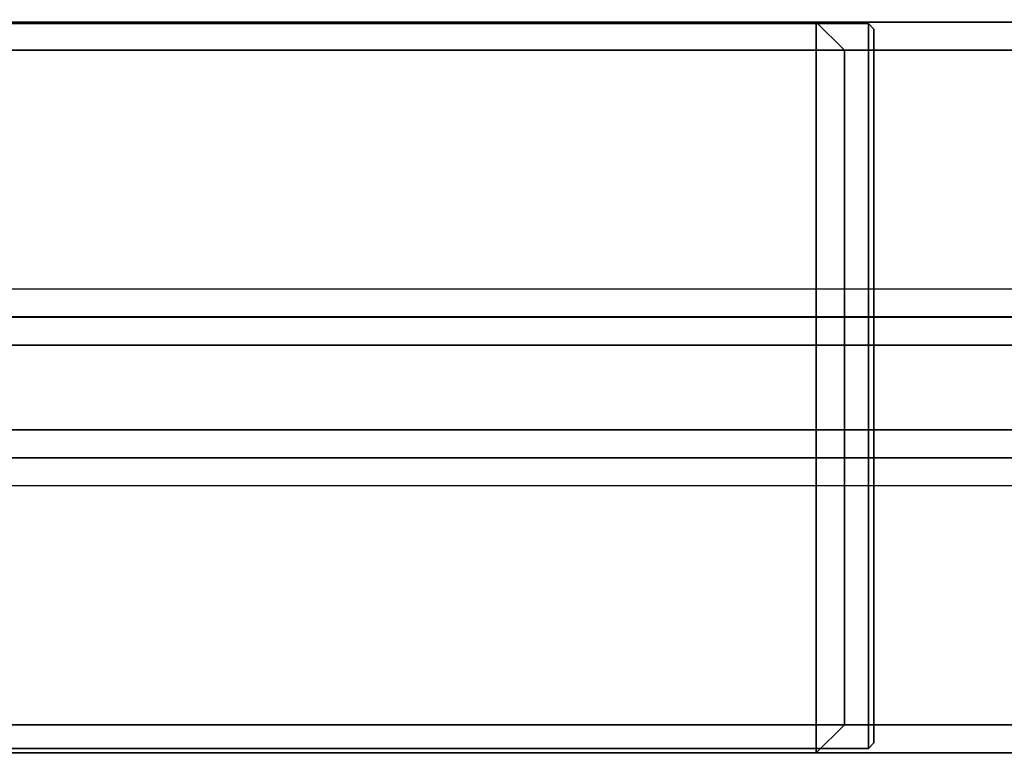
# Model space of a CAD drawing. Header units: inches. Extents: x 82 to 767, y -5 to 263.
# Tile 210 of 256: x 762.11 to 763.49, y 162.27 to 163.3. Entities that reach past the tile are written whole.
import ezdxf
from ezdxf.enums import TextEntityAlignment as Align

# ---------------------------------------------------------------- set-up
doc = ezdxf.new("R2010")
doc.units = ezdxf.units.IN
doc.header["$MEASUREMENT"] = 0
for name, color, linetype in [('A-FURN-3-COLLECTION-INFINITO-STORAGE-STANCHION-BASE', 251, 'Continuous'), ('A-FURN-3-COLLECTION-INFINITO-STORAGE-STANCHION-BLOCK', 33, 'Continuous'), ('A-FURN-HAWORTH-ATT', 7, 'Continuous')]:
    doc.layers.add(name, color=color, linetype=linetype)
doc.styles.get("Standard").update_dxf_attribs({"font": 'arial.ttf'})

# ---------------------------------------------------------------- blocks, each defined once
blk = doc.blocks.new('HCCS-IWBC-F2-3D-3')
at = {"layer": 'A-FURN-3-COLLECTION-INFINITO-STORAGE-STANCHION-BASE'}
for points in [[(-0.5512, 5.4106, 1.8292), (0.5512, 5.4106, 1.8292), (0.5512, -5.5829, 1.8292), (-0.5512, -5.5829, 1.8292)], [(-0.1384, 5.4106, 2.026), (-0.5512, 5.4106, 2.026), (-0.5512, -5.5829, 2.026), (-0.1384, -5.5829, 2.026)], [(-0.1384, 5.4106, 2.026), (-0.099, 5.4106, 2.0654), (-0.099, -5.5829, 2.0654), (-0.1384, -5.5829, 2.026)], [(-0.099, -5.5829, 2.0654), (-0.0985, -5.5829, 2.9709), (-0.0984, 5.4106, 2.9709), (-0.099, 5.4106, 2.0654)], [(-0.0985, -5.5829, 2.9709), (-0.0591, -5.5829, 3.0103), (-0.0591, 5.4106, 3.0103), (-0.0984, 5.4106, 2.9709)], [(0.0591, 5.4106, 3.0103), (-0.0591, 5.4106, 3.0103), (-0.0591, -5.5829, 3.0103), (0.0591, -5.5829, 3.0103)], [(0.0591, -5.5829, 3.0103), (0.0984, -5.5829, 2.9709), (0.0984, 5.4106, 2.9709), (0.0591, 5.4106, 3.0103)], [(0.0984, 5.4106, 2.0654), (0.0984, 5.4106, 2.9709), (0.0984, -5.5829, 2.9709), (0.0984, -5.5829, 2.0654)], [(0.1378, -5.5829, 2.026), (0.0984, -5.5829, 2.0654), (0.0984, 5.4106, 2.0654), (0.1378, 5.4106, 2.026)], [(0.5512, 5.4106, 2.026), (0.1378, 5.4106, 2.026), (0.1378, -5.5829, 2.026), (0.5512, -5.5829, 2.026)], [(-0.4724, 5.0713, 3.2071), (-0.5118, 5.0319, 3.1996), (-0.5118, 3.8508, 6.2605), (-0.4724, 3.8902, 6.1604)], [(0.4724, 5.0713, 3.2071), (-0.4724, 5.0713, 3.2071), (-0.4724, 3.8902, 6.1604), (0.4724, 3.8902, 6.1604)], [(0.4724, 3.8902, 6.1604), (0.5118, 3.8508, 6.2605), (0.5118, 5.0319, 3.1996), (0.4724, 5.0713, 3.2071)], [(-0.4724, -5.1256, 2.026), (-0.5118, -5.1256, 2.0654), (-0.5118, 5.0319, 2.0654), (-0.4724, 5.0319, 2.026)], [(0.4724, -5.1256, 2.026), (-0.4724, -5.1256, 2.026), (-0.4724, 5.0319, 2.026), (0.4724, 5.0319, 2.026)], [(0.4724, 5.0319, 2.026), (0.5118, 5.0319, 2.0654), (0.5118, -5.1256, 2.0654), (0.4724, -5.1256, 2.026)], [(-0.4724, 3.8902, 6.1604), (-0.5118, 3.8508, 6.2605), (-0.5118, 3.8508, 9.0733), (-0.4724, 3.8902, 9.0733)], [(-0.4724, 3.8508, 9.1126), (-0.4724, 3.8902, 9.0733), (-0.4724, 3.8902, 9.0733), (-0.5118, 3.8508, 9.0733)], [(0.4724, 3.8508, 9.1126), (0.4724, 3.8902, 9.0733), (-0.4724, 3.8902, 9.0733), (-0.4724, 3.8508, 9.1126)], [(0.4724, 3.8902, 6.1604), (-0.4724, 3.8902, 6.1604), (-0.4724, 3.8902, 9.0733), (0.4724, 3.8902, 9.0733)], [(0.4724, 3.8902, 9.0733), (0.5118, 3.8508, 9.0733), (0.5118, 3.8508, 6.2605), (0.4724, 3.8902, 6.1604)], [(0.5118, 3.8508, 9.0733), (0.4724, 3.8902, 9.0733), (0.4724, 3.8902, 9.0733), (0.4724, 3.8508, 9.1126)], [(-0.4724, 3.8508, 9.1126), (-0.5118, 3.8508, 9.0733), (-0.5118, -0.0075, 9.0733), (-0.4724, -0.0075, 9.1126)], [(0.4724, 3.8508, 9.1126), (-0.4724, 3.8508, 9.1126), (-0.4724, -0.0075, 9.1126), (0.4724, -0.0075, 9.1126)], [(0.4724, -0.0075, 9.1126), (0.5118, -0.0075, 9.0733), (0.5118, 3.8508, 9.0733), (0.4724, 3.8508, 9.1126)]]:
    blk.add_3dface(points, dxfattribs=at)
for points, invisible_edges in [([(-0.5118, 3.8508, 6.2605), (-0.5118, 5.0319, 3.1996), (-0.5118, -5.1256, 3.1844), (-0.5118, -0.0075, 6.1599)], 10), ([(-0.5118, 5.0319, 3.1996), (-0.5118, 5.0319, 2.0654), (-0.5118, -5.1256, 2.0654), (-0.5118, -5.1256, 3.1844)], 8), ([(0.5118, -5.1256, 3.1844), (0.5118, -5.1256, 2.0654), (0.5118, 5.0319, 2.0654), (0.5118, 5.0319, 3.1996)], 8), ([(0.5118, -0.0075, 6.1599), (0.5118, -5.1256, 3.1844), (0.5118, 5.0319, 3.1996), (0.5118, 3.8508, 6.2605)], 10), ([(-0.5118, 3.8508, 9.0733), (-0.5118, 3.8508, 6.2605), (-0.5118, -0.0075, 6.1599), (-0.5118, -0.0075, 9.0733)], 2), ([(0.5118, -0.0075, 9.0733), (0.5118, -0.0075, 6.1599), (0.5118, 3.8508, 6.2605), (0.5118, 3.8508, 9.0733)], 2)]:
    blk.add_3dface(points, dxfattribs=dict(at, invisible_edges=invisible_edges))
at = {"layer": 'A-FURN-3-COLLECTION-INFINITO-STORAGE-STANCHION-BLOCK'}
for points in [[(-0.5021, 3.9317, 88.1517), (0.4979, 3.9317, 88.1517), (0.5058, 3.9238, 88.1438), (-0.51, 3.9238, 88.1438)], [(-0.5021, 3.9317, 88.1517), (-0.51, 3.9238, 88.1438), (-0.51, 3.9238, 89.1517), (-0.5021, 3.9317, 89.1438)], [(-0.51, 3.9238, 89.1517), (0.5058, 3.9238, 89.1517), (0.4979, 3.9317, 89.1438), (-0.5021, 3.9317, 89.1438)], [(-0.5021, 3.9317, 72.4054), (0.4979, 3.9317, 72.4054), (0.5058, 3.9238, 72.3975), (-0.51, 3.9238, 72.3975)], [(-0.5021, 3.9317, 72.4054), (-0.51, 3.9238, 72.3975), (-0.51, 3.9238, 73.4054), (-0.5021, 3.9317, 73.3975)], [(-0.51, 3.9238, 73.4054), (0.5058, 3.9238, 73.4054), (0.4979, 3.9317, 73.3975), (-0.5021, 3.9317, 73.3975)], [(-0.5021, 3.9317, 56.6639), (0.4979, 3.9317, 56.6639), (0.5058, 3.9238, 56.6561), (-0.51, 3.9238, 56.6561)], [(-0.5021, 3.9317, 56.6639), (-0.51, 3.9238, 56.6561), (-0.51, 3.9238, 57.6639), (-0.5021, 3.9317, 57.6561)], [(-0.51, 3.9238, 57.6639), (0.5058, 3.9238, 57.6639), (0.4979, 3.9317, 57.6561), (-0.5021, 3.9317, 57.6561)], [(-0.5021, 3.9317, 34.6167), (0.4979, 3.9317, 34.6167), (0.5058, 3.9238, 34.6088), (-0.51, 3.9238, 34.6088)], [(-0.5021, 3.9317, 34.6167), (-0.51, 3.9238, 34.6088), (-0.51, 3.9238, 35.6167), (-0.5021, 3.9317, 35.6088)], [(-0.51, 3.9238, 35.6167), (0.5058, 3.9238, 35.6167), (0.4979, 3.9317, 35.6088), (-0.5021, 3.9317, 35.6088)], [(-0.5021, 3.9317, 18.8819), (0.4979, 3.9317, 18.8819), (0.5058, 3.9238, 18.874), (-0.51, 3.9238, 18.874)], [(-0.5021, 3.9317, 18.8819), (-0.51, 3.9238, 18.874), (-0.51, 3.9238, 19.8819), (-0.5021, 3.9317, 19.874)], [(-0.51, 3.9238, 19.8819), (0.5058, 3.9238, 19.8819), (0.4979, 3.9317, 19.874), (-0.5021, 3.9317, 19.874)], [(0.5058, 3.9238, 88.1438), (0.5058, -0.0283, 88.1438), (-0.51, -0.0283, 88.1438), (-0.51, 3.9238, 88.1438)], [(-0.51, -0.0283, 89.1517), (0.5058, -0.0283, 89.1517), (0.5058, 3.9238, 89.1517), (-0.51, 3.9238, 89.1517)], [(-0.51, 3.9238, 89.1517), (-0.51, 3.9238, 88.1438), (-0.51, -0.0283, 88.1438), (-0.51, -0.0283, 89.1517)], [(0.5058, 3.9238, 72.3975), (0.5058, -0.0283, 72.3975), (-0.51, -0.0283, 72.3975), (-0.51, 3.9238, 72.3975)], [(-0.51, -0.0283, 73.4054), (0.5058, -0.0283, 73.4054), (0.5058, 3.9238, 73.4054), (-0.51, 3.9238, 73.4054)], [(-0.51, 3.9238, 73.4054), (-0.51, 3.9238, 72.3975), (-0.51, -0.0283, 72.3975), (-0.51, -0.0283, 73.4054)], [(0.5058, 3.9238, 56.6561), (0.5058, -0.0283, 56.6561), (-0.51, -0.0283, 56.6561), (-0.51, 3.9238, 56.6561)], [(-0.51, -0.0283, 57.6639), (0.5058, -0.0283, 57.6639), (0.5058, 3.9238, 57.6639), (-0.51, 3.9238, 57.6639)], [(-0.51, 3.9238, 57.6639), (-0.51, 3.9238, 56.6561), (-0.51, -0.0283, 56.6561), (-0.51, -0.0283, 57.6639)], [(0.5058, 3.9238, 34.6088), (0.5058, -0.0283, 34.6088), (-0.51, -0.0283, 34.6088), (-0.51, 3.9238, 34.6088)], [(-0.51, -0.0283, 35.6167), (0.5058, -0.0283, 35.6167), (0.5058, 3.9238, 35.6167), (-0.51, 3.9238, 35.6167)], [(-0.51, 3.9238, 35.6167), (-0.51, 3.9238, 34.6088), (-0.51, -0.0283, 34.6088), (-0.51, -0.0283, 35.6167)], [(0.5058, 3.9238, 18.874), (0.5058, -0.0283, 18.874), (-0.51, -0.0283, 18.874), (-0.51, 3.9238, 18.874)], [(-0.51, -0.0283, 19.8819), (0.5058, -0.0283, 19.8819), (0.5058, 3.9238, 19.8819), (-0.51, 3.9238, 19.8819)], [(-0.51, 3.9238, 19.8819), (-0.51, 3.9238, 18.874), (-0.51, -0.0283, 18.874), (-0.51, -0.0283, 19.8819)], [(0.4979, 3.9317, 89.1438), (0.4979, 3.9317, 88.1517), (-0.5021, 3.9317, 88.1517), (-0.5021, 3.9317, 89.1438)], [(0.4979, 3.9317, 73.3975), (0.4979, 3.9317, 72.4054), (-0.5021, 3.9317, 72.4054), (-0.5021, 3.9317, 73.3975)], [(0.4979, 3.9317, 57.6561), (0.4979, 3.9317, 56.6639), (-0.5021, 3.9317, 56.6639), (-0.5021, 3.9317, 57.6561)], [(0.4979, 3.9317, 35.6088), (0.4979, 3.9317, 34.6167), (-0.5021, 3.9317, 34.6167), (-0.5021, 3.9317, 35.6088)], [(0.4979, 3.9317, 19.874), (0.4979, 3.9317, 18.8819), (-0.5021, 3.9317, 18.8819), (-0.5021, 3.9317, 19.874)], [(0.4979, 3.9317, 89.1438), (0.5058, 3.9238, 89.1517), (0.5058, 3.9238, 88.1438), (0.4979, 3.9317, 88.1517)], [(0.4979, 3.9317, 73.3975), (0.5058, 3.9238, 73.4054), (0.5058, 3.9238, 72.3975), (0.4979, 3.9317, 72.4054)], [(0.4979, 3.9317, 57.6561), (0.5058, 3.9238, 57.6639), (0.5058, 3.9238, 56.6561), (0.4979, 3.9317, 56.6639)], [(0.4979, 3.9317, 35.6088), (0.5058, 3.9238, 35.6167), (0.5058, 3.9238, 34.6088), (0.4979, 3.9317, 34.6167)], [(0.4979, 3.9317, 19.874), (0.5058, 3.9238, 19.8819), (0.5058, 3.9238, 18.874), (0.4979, 3.9317, 18.8819)], [(0.5058, -0.0283, 89.1517), (0.5058, -0.0283, 88.1438), (0.5058, 3.9238, 88.1438), (0.5058, 3.9238, 89.1517)], [(0.5058, -0.0283, 73.4054), (0.5058, -0.0283, 72.3975), (0.5058, 3.9238, 72.3975), (0.5058, 3.9238, 73.4054)], [(0.5058, -0.0283, 57.6639), (0.5058, -0.0283, 56.6561), (0.5058, 3.9238, 56.6561), (0.5058, 3.9238, 57.6639)], [(0.5058, -0.0283, 35.6167), (0.5058, -0.0283, 34.6088), (0.5058, 3.9238, 34.6088), (0.5058, 3.9238, 35.6167)], [(0.5058, -0.0283, 19.8819), (0.5058, -0.0283, 18.874), (0.5058, 3.9238, 18.874), (0.5058, 3.9238, 19.8819)]]:
    blk.add_3dface(points, dxfattribs=at)
at = {"layer": 'A-FURN-HAWORTH-ATT', "flags": 1}
for tag, p in [('HAWMC', (0, 0)), ('HAWMC', (0, 0)), ('HAWPN', (0, -0.1667)), ('HAWPN', (0, -0.1667)), ('HAWSN', (0, -0.3333)), ('HAWSN', (0, -0.3333))]:
    blk.add_attdef(tag, text='', height=0.1, dxfattribs=at).set_placement(p, align=Align.TOP_CENTER)

msp = doc.modelspace()

# ---------------------------------------------------------------- block references
at = {"rotation": 269.9999999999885}
msp.add_blockref('HCCS-IWBC-F2-3D-3', (759.3799, 162.7843), dxfattribs=at)

doc.saveas('drawing.dxf')
